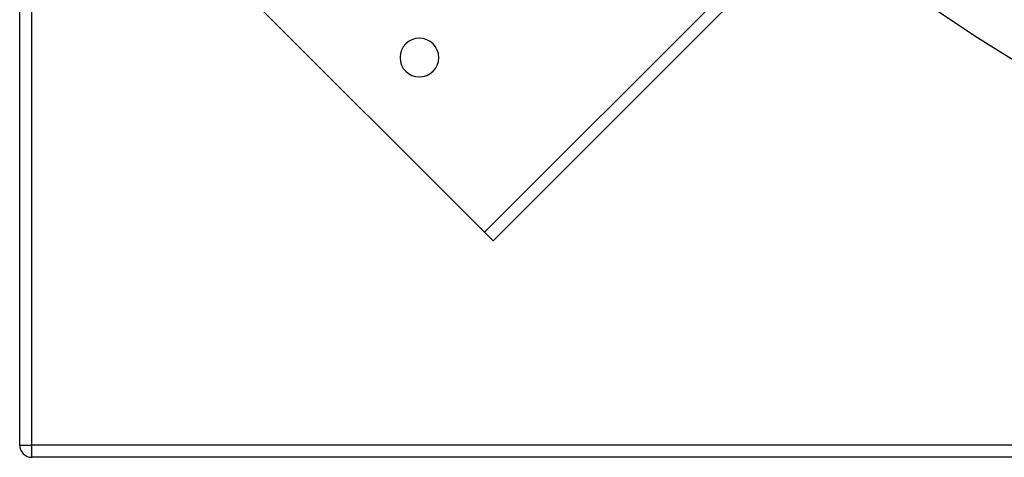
# Model space of a CAD drawing. Header units: millimetres. Extents: x -790 to 790, y -790 to 790.
# Tile 1 of 62: x -790 to -384, y -790 to -609. Entities that reach past the tile are written whole.
import ezdxf

# ---------------------------------------------------------------- set-up
doc = ezdxf.new("R2010")
doc.units = ezdxf.units.MM
doc.layers.add('HIDDEN', color=7, linetype='Continuous')
doc.layers.add('THICK', color=7, linetype='Continuous')

msp = doc.modelspace()

# ---------------------------------------------------------------- linework, layer by layer
at = {"layer": 'HIDDEN'}
for p, q in [((-785, -785), (-785, 785)), ((-633, -625), (-633, -625)), ((-617, -625), (-617, -625)), ((-594.59, -700.66), (-594.59, -700.66)), ((-790, -785), (-785, -785)), ((-790, -785), (-790, -785)), ((785, -785), (-785, -785)), ((-785, -790), (-785, -785)), ((-785, -790), (-785, -790))]:
    msp.add_line(p, q, dxfattribs=at)
for radius, start in [(682, 179.99998), (625, 179.99998), (677.5, 180.00002)]:
    msp.add_arc((0, 0), radius, start, 0, dxfattribs=at)
at = {"layer": 'THICK'}
for p, q in [((-790, -785), (-790, 785)), ((-785, -785), (-785, 785)), ((-598.13, -697.12), (-465.73, -564.73)), ((-461.85, -567.91), (-594.59, -700.66)), ((-598.13, -697.12), (-697.12, -598.13)), ((-594.59, -700.66), (-598.13, -697.12)), ((-790, -785), (-785, -785)), ((-785, -790), (-785, -785)), ((785, -785), (-785, -785)), ((785, -790), (-785, -790))]:
    msp.add_line(p, q, dxfattribs=at)
for centre, radius, start, end in [((0, 0), 732, 180.00002, 0), ((0, 0), 677, 179.99998, 0), ((0, 0), 618.79, 211.06294, 269.53701), ((0, 0), 642.91, 211.04558, 269.55437), ((0, 0), 652.89, 211.03877, 269.56119), ((-625, -625), 8, 0, 180), ((-625, -625), 8, 180, 0), ((-785, -785), 5, 180, 270)]:
    msp.add_arc(centre, radius, start, end, dxfattribs=at)

doc.saveas('drawing.dxf')
